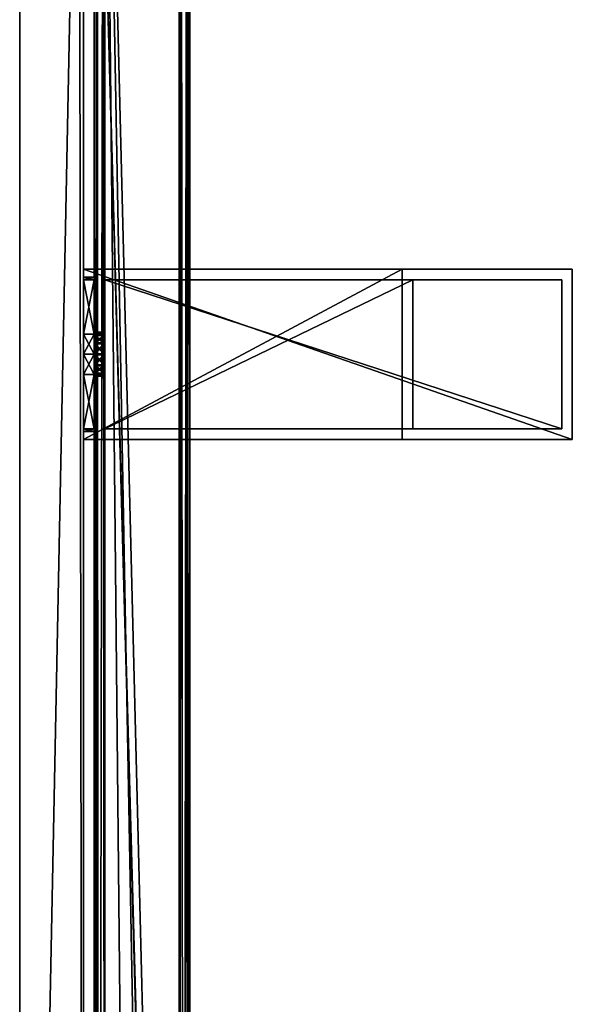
# Model space of a CAD drawing. Header units: metres. Extents: x 0 to 603, y -554 to 49.
# Tile 21 of 22: x 551 to 603, y -136 to -44. Entities that reach past the tile are written whole.
import ezdxf

# ---------------------------------------------------------------- set-up
doc = ezdxf.new("R2010")
doc.units = ezdxf.units.M

msp = doc.modelspace()

# ---------------------------------------------------------------- linework, layer by layer
at = {"layer": 'Y2A57'}
for points in [[(566.480103, -289.00177), (558.312683, 4.012834), (567.312683, 13.012834)], [(567.312683, -276.935669), (566.480103, -289.00177), (567.312683, 13.012834)], [(567.26355, 12.9637, 6.109252), (567.024475, 12.724623, 6.502149), (567.16156, -276.570007, 6.328299)], [(567.27948, -276.852844, 6.055089), (567.26355, 12.9637, 6.109252), (567.16156, -276.570007, 6.328299)], [(567.312683, 13.012834, 5.8), (567.26355, 12.9637, 6.109252), (567.27948, -276.852844, 6.055089)], [(567.312683, -276.935669, 5.8), (567.312683, 13.012834, 5.8), (567.27948, -276.852844, 6.055089)], [(567.312683, -276.935669, 5.8), (567.312683, -276.935669), (567.312683, 13.012834, 5.8)], [(567.312683, -276.935669), (567.312683, 13.012834), (567.312683, 13.012834, 5.8)], [(566.312256, 12.012419, 6.8), (566.312256, -274.90918, 6.8), (566.484253, 12.184372, 6.785111)], [(566.312256, -274.90918, 6.8), (566.705566, -275.611298, 6.719441), (566.484253, 12.184372, 6.785111)], [(566.484253, 12.184372, 6.785111), (566.705566, -275.611298, 6.719441), (567.024475, 12.724623, 6.502149)], [(567.16156, -276.570007, 6.328299), (567.024475, 12.724623, 6.502149), (566.705566, -275.611298, 6.719441)], [(566.312256, 12.012419, 6.8), (559.312683, 5.012834, 6.8), (566.312256, -274.90918, 6.8)], [(558.600647, 4.300764, 6.501865), (558.726807, -268.817932, 6.610183), (559.140747, 4.840896, 6.785042)], [(559.140747, 4.840896, 6.785042), (558.726807, -268.817932, 6.610183), (559.312683, -269.027802, 6.8)], [(559.312683, 5.012834, 6.8), (559.140747, 4.840896, 6.785042), (559.312683, -269.027802, 6.8)], [(562.064819, -270.450348, 6.8), (559.312683, 5.012834, 6.8), (559.312683, -269.027802, 6.8)], [(564.436768, -272.443329, 6.8), (559.312683, 5.012834, 6.8), (562.064819, -270.450348, 6.8)], [(566.312256, -274.90918, 6.8), (559.312683, 5.012834, 6.8), (564.436768, -272.443329, 6.8)], [(558.312683, 4.012834, 5.799586), (558.312683, -268.687012, 5.799586), (558.361694, 4.061841, 6.108867)], [(558.312683, -268.687012, 5.799586), (558.422424, -268.720306, 6.255084), (558.361694, 4.061841, 6.108867)], [(566.480103, -289.00177), (566.416992, -289.453064), (558.312683, 4.012834)], [(566.416992, -289.453064), (558.312683, -268.687012), (558.312683, 4.012834)], [(558.312683, -268.687012), (558.312683, -268.687012, 5.799586), (558.312683, 4.012834)], [(558.312683, -268.687012, 5.799586), (558.312683, 4.012834, 5.799586), (558.312683, 4.012834)], [(558.361694, 4.061841, 6.108867), (558.422424, -268.720306, 6.255084), (558.600647, 4.300764, 6.501865)], [(558.422424, -268.720306, 6.255084), (558.726807, -268.817932, 6.610183), (558.600647, 4.300764, 6.501865)]]:
    msp.add_3dface(points, dxfattribs=at)
at = {"layer": 'Y2A5701'}
for points in [[(557.299866, -67.795776, 805), (557.299866, -67.045776, 797), (557.299866, -68.045776, 798)], [(557.299866, -83.045776, 813), (557.299866, -67.045776, 813), (557.299866, -68.045776, 812)], [(557.299866, -68.045776, 812), (557.299866, -67.045776, 813), (557.299866, -68.045776, 806.887451)], [(557.299866, -68.045776, 806.887451), (557.299866, -67.045776, 813), (557.299866, -67.795776, 805)], [(557.299866, -67.045776, 813), (557.299866, -67.045776, 797), (557.299866, -67.795776, 805)], [(557.299866, -83.045776, 797), (557.299866, -68.045776, 798), (557.299866, -67.045776, 797)], [(603.299866, -67.045776, 797), (603.299866, -83.045776, 797), (557.299866, -67.045776, 797)], [(603.299866, -83.045776, 797), (557.299866, -83.045776, 797), (557.299866, -67.045776, 797)], [(603.299866, -67.045776, 1197), (557.299866, -67.045776, 1181), (557.299866, -67.045776, 1197)], [(557.299866, -67.045776, 1181), (603.299866, -67.045776, 1197), (587.299866, -67.045776, 1181)], [(603.299866, -67.045776, 797), (557.299866, -67.045776, 797), (587.299866, -67.045776, 813)], [(587.299866, -67.045776, 813), (557.299866, -67.045776, 797), (557.299866, -67.045776, 813)], [(587.299866, -83.045776, 813), (587.299866, -67.045776, 813), (557.299866, -83.045776, 813)], [(587.299866, -67.045776, 813), (557.299866, -67.045776, 813), (557.299866, -83.045776, 813)], [(557.299866, -67.795776, 1189), (557.299866, -67.045776, 1181), (557.299866, -68.045776, 1182)], [(557.299866, -83.045776, 1197), (557.299866, -67.045776, 1197), (557.299866, -68.045776, 1196)], [(557.299866, -68.045776, 1196), (557.299866, -67.045776, 1197), (557.299866, -68.045776, 1190.887451)], [(557.299866, -68.045776, 1190.887451), (557.299866, -67.045776, 1197), (557.299866, -67.795776, 1189)], [(557.299866, -67.045776, 1197), (557.299866, -67.045776, 1181), (557.299866, -67.795776, 1189)], [(557.299866, -83.045776, 1181), (557.299866, -68.045776, 1182), (557.299866, -67.045776, 1181)], [(603.299866, -67.045776, 1197), (557.299866, -67.045776, 1197), (603.299866, -83.045776, 1197)], [(557.299866, -67.045776, 1197), (557.299866, -83.045776, 1197), (603.299866, -83.045776, 1197)], [(587.299866, -83.045776, 1181), (557.299866, -83.045776, 1181), (587.299866, -67.045776, 1181)], [(557.299866, -83.045776, 1181), (557.299866, -67.045776, 1181), (587.299866, -67.045776, 1181)], [(587.299866, -83.045776, 1181), (587.299866, -67.045776, 1181), (587.299866, -83.045776, 813)], [(587.299866, -67.045776, 1181), (587.299866, -67.045776, 813), (587.299866, -83.045776, 813)], [(603.299866, -67.045776, 1197), (603.299866, -67.045776, 797), (587.299866, -67.045776, 1181)], [(587.299866, -67.045776, 1181), (603.299866, -67.045776, 797), (587.299866, -67.045776, 813)], [(603.299866, -83.045776, 797), (603.299866, -67.045776, 797), (603.299866, -83.045776, 1197)], [(603.299866, -67.045776, 797), (603.299866, -67.045776, 1197), (603.299866, -83.045776, 1197)], [(557.299866, -68.045776, 803.112549), (557.299866, -67.795776, 805), (557.299866, -68.045776, 798)], [(558.299866, -68.045776, 803.112549), (558.299866, -67.795776, 805), (557.299866, -68.045776, 803.112549)], [(558.299866, -67.795776, 805), (557.299866, -67.795776, 805), (557.299866, -68.045776, 803.112549)], [(558.299866, -67.795776, 805), (558.299866, -68.045776, 806.887451), (557.299866, -67.795776, 805)], [(558.299866, -68.045776, 806.887451), (557.299866, -68.045776, 806.887451), (557.299866, -67.795776, 805)], [(557.299866, -68.045776, 1187.112549), (557.299866, -67.795776, 1189), (557.299866, -68.045776, 1182)], [(557.299866, -68.045776, 1190.887451), (557.299866, -67.795776, 1189), (558.299866, -68.045776, 1190.887451)], [(557.299866, -67.795776, 1189), (558.299866, -67.795776, 1189), (558.299866, -68.045776, 1190.887451)], [(557.299866, -67.795776, 1189), (557.299866, -68.045776, 1187.112549), (558.299866, -67.795776, 1189)], [(557.299866, -68.045776, 1187.112549), (558.299866, -68.045776, 1187.112549), (558.299866, -67.795776, 1189)], [(557.299866, -73.158318, 812), (557.299866, -75.045776, 812.25), (557.299866, -68.045776, 812)], [(557.299866, -68.045776, 798), (557.299866, -75.045776, 797.75), (557.299866, -73.158318, 798)], [(557.299866, -75.045776, 812.25), (557.299866, -83.045776, 813), (557.299866, -68.045776, 812)], [(557.299866, -68.045776, 798), (557.299866, -83.045776, 797), (557.299866, -75.045776, 797.75)], [(558.299866, -68.045776, 798), (558.299866, -68.045776, 803.112549), (557.299866, -68.045776, 798)], [(558.299866, -68.045776, 803.112549), (557.299866, -68.045776, 803.112549), (557.299866, -68.045776, 798)], [(558.299866, -68.045776, 806.887451), (558.299866, -68.045776, 812), (557.299866, -68.045776, 806.887451)], [(558.299866, -68.045776, 812), (557.299866, -68.045776, 812), (557.299866, -68.045776, 806.887451)], [(557.299866, -68.045776, 812), (558.299866, -68.045776, 812), (557.299866, -73.158318, 812)], [(558.299866, -68.045776, 812), (558.299866, -73.158318, 812), (557.299866, -73.158318, 812)], [(558.299866, -68.045776, 798), (557.299866, -68.045776, 798), (558.299866, -73.158318, 798)], [(557.299866, -68.045776, 798), (557.299866, -73.158318, 798), (558.299866, -73.158318, 798)], [(557.299866, -73.158318, 1196), (557.299866, -75.045776, 1196.25), (557.299866, -68.045776, 1196)], [(557.299866, -68.045776, 1182), (557.299866, -75.045776, 1181.75), (557.299866, -73.158318, 1182)], [(557.299866, -75.045776, 1196.25), (557.299866, -83.045776, 1197), (557.299866, -68.045776, 1196)], [(557.299866, -68.045776, 1182), (557.299866, -83.045776, 1181), (557.299866, -75.045776, 1181.75)], [(558.299866, -68.045776, 1190.887451), (558.299866, -68.045776, 1196), (557.299866, -68.045776, 1190.887451)], [(558.299866, -68.045776, 1196), (557.299866, -68.045776, 1196), (557.299866, -68.045776, 1190.887451)], [(558.299866, -68.045776, 1182), (558.299866, -68.045776, 1187.112549), (557.299866, -68.045776, 1182)], [(558.299866, -68.045776, 1187.112549), (557.299866, -68.045776, 1187.112549), (557.299866, -68.045776, 1182)], [(557.299866, -68.045776, 1182), (557.299866, -73.158318, 1182), (558.299866, -68.045776, 1182)], [(557.299866, -73.158318, 1182), (558.299866, -73.158318, 1182), (558.299866, -68.045776, 1182)], [(558.299866, -68.045776, 1196), (558.299866, -73.158318, 1196), (557.299866, -68.045776, 1196)], [(558.299866, -73.158318, 1196), (557.299866, -73.158318, 1196), (557.299866, -68.045776, 1196)], [(558.299866, -72.979355, 805.048767), (558.299866, -73.280586, 806.075439), (558.299866, -67.795776, 805)], [(558.299866, -73.280586, 806.075439), (558.299866, -74.05481, 806.813965), (558.299866, -67.795776, 805)], [(558.299866, -67.795776, 805), (558.299866, -74.05481, 806.813965), (558.299866, -68.045776, 806.887451)], [(558.299866, -68.045776, 803.112549), (558.299866, -72.979355, 805.048767), (558.299866, -67.795776, 805)], [(558.299866, -72.979355, 1188.951172), (558.299866, -73.231812, 1189.990967), (558.299866, -67.795776, 1189)], [(558.299866, -73.231812, 1189.990967), (558.299866, -73.970329, 1190.765137), (558.299866, -67.795776, 1189)], [(558.299866, -67.795776, 1189), (558.299866, -73.970329, 1190.765137), (558.299866, -68.045776, 1190.887451)], [(558.299866, -68.045776, 1187.112549), (558.299866, -72.979355, 1188.951172), (558.299866, -67.795776, 1189)], [(558.299866, -73.158318, 812), (558.299866, -68.045776, 812), (558.299866, -74.05481, 806.813965)], [(558.299866, -74.05481, 806.813965), (558.299866, -68.045776, 812), (558.299866, -68.045776, 806.887451)], [(558.299866, -73.970329, 803.234802), (558.299866, -73.231812, 804.009033), (558.299866, -68.045776, 803.112549)], [(558.299866, -73.231812, 804.009033), (558.299866, -72.979355, 805.048767), (558.299866, -68.045776, 803.112549)], [(558.299866, -73.158318, 798), (558.299866, -74.997002, 802.933594), (558.299866, -68.045776, 798)], [(558.299866, -74.997002, 802.933594), (558.299866, -73.970329, 803.234802), (558.299866, -68.045776, 798)], [(558.299866, -68.045776, 798), (558.299866, -73.970329, 803.234802), (558.299866, -68.045776, 803.112549)], [(558.299866, -74.05481, 1187.186035), (558.299866, -68.045776, 1187.112549), (558.299866, -73.158318, 1182)], [(558.299866, -73.158318, 1182), (558.299866, -68.045776, 1187.112549), (558.299866, -68.045776, 1182)], [(558.299866, -73.970329, 1190.765137), (558.299866, -74.997002, 1191.066406), (558.299866, -68.045776, 1190.887451)], [(558.299866, -74.997002, 1191.066406), (558.299866, -73.158318, 1196), (558.299866, -68.045776, 1190.887451)], [(558.299866, -68.045776, 1190.887451), (558.299866, -73.158318, 1196), (558.299866, -68.045776, 1196)], [(558.299866, -74.05481, 1187.186035), (558.299866, -73.280586, 1187.924561), (558.299866, -68.045776, 1187.112549)], [(558.299866, -73.280586, 1187.924561), (558.299866, -72.979355, 1188.951172), (558.299866, -68.045776, 1187.112549)], [(602.299866, -68.045776, 798), (559.299866, -68.045776, 798), (602.299866, -82.045776, 798)], [(559.299866, -68.045776, 798), (559.299866, -82.045776, 798), (602.299866, -82.045776, 798)], [(588.299866, -82.045776, 812), (559.299866, -82.045776, 812), (588.299866, -68.045776, 812)], [(559.299866, -82.045776, 812), (559.299866, -68.045776, 812), (588.299866, -68.045776, 812)], [(559.299866, -68.045776, 1196), (559.299866, -68.045776, 1182), (602.299866, -68.045776, 1196)], [(559.299866, -68.045776, 1182), (588.299866, -68.045776, 1182), (602.299866, -68.045776, 1196)], [(602.299866, -68.045776, 798), (588.299866, -68.045776, 812), (559.299866, -68.045776, 798)], [(588.299866, -68.045776, 812), (559.299866, -68.045776, 812), (559.299866, -68.045776, 798)], [(559.299866, -68.045776, 812), (559.299866, -82.045776, 812), (559.299866, -75.094551, 807.066406)], [(559.299866, -82.045776, 798), (559.299866, -68.045776, 798), (559.299866, -74.997002, 802.933594)], [(559.299866, -74.997002, 802.933594), (559.299866, -68.045776, 798), (559.299866, -73.970329, 803.234802)], [(559.299866, -73.970329, 803.234802), (559.299866, -68.045776, 798), (559.299866, -73.231812, 804.009033)], [(559.299866, -73.231812, 804.009033), (559.299866, -68.045776, 798), (559.299866, -72.979355, 805.048767)], [(559.299866, -72.979355, 805.048767), (559.299866, -68.045776, 798), (559.299866, -73.280586, 806.075439)], [(559.299866, -68.045776, 798), (559.299866, -68.045776, 812), (559.299866, -73.280586, 806.075439)], [(559.299866, -73.280586, 806.075439), (559.299866, -68.045776, 812), (559.299866, -74.05481, 806.813965)], [(559.299866, -68.045776, 812), (559.299866, -75.094551, 807.066406), (559.299866, -74.05481, 806.813965)], [(602.299866, -68.045776, 1196), (602.299866, -82.045776, 1196), (559.299866, -68.045776, 1196)], [(602.299866, -82.045776, 1196), (559.299866, -82.045776, 1196), (559.299866, -68.045776, 1196)], [(588.299866, -82.045776, 1182), (588.299866, -68.045776, 1182), (559.299866, -82.045776, 1182)], [(588.299866, -68.045776, 1182), (559.299866, -68.045776, 1182), (559.299866, -82.045776, 1182)], [(559.299866, -82.045776, 1182), (559.299866, -68.045776, 1182), (559.299866, -74.05481, 1187.186035)], [(559.299866, -74.05481, 1187.186035), (559.299866, -68.045776, 1182), (559.299866, -73.280586, 1187.924561)], [(559.299866, -73.280586, 1187.924561), (559.299866, -68.045776, 1182), (559.299866, -72.979355, 1188.951172)], [(559.299866, -72.979355, 1188.951172), (559.299866, -68.045776, 1182), (559.299866, -73.231812, 1189.990967)], [(559.299866, -73.231812, 1189.990967), (559.299866, -68.045776, 1196), (559.299866, -73.970329, 1190.765137)], [(559.299866, -68.045776, 1196), (559.299866, -73.231812, 1189.990967), (559.299866, -68.045776, 1182)], [(559.299866, -73.970329, 1190.765137), (559.299866, -68.045776, 1196), (559.299866, -74.997002, 1191.066406)], [(559.299866, -68.045776, 1196), (559.299866, -82.045776, 1196), (559.299866, -74.997002, 1191.066406)], [(588.299866, -82.045776, 1182), (588.299866, -82.045776, 812), (588.299866, -68.045776, 1182)], [(588.299866, -82.045776, 812), (588.299866, -68.045776, 812), (588.299866, -68.045776, 1182)], [(602.299866, -68.045776, 1196), (588.299866, -68.045776, 1182), (602.299866, -68.045776, 798)], [(588.299866, -68.045776, 1182), (588.299866, -68.045776, 812), (602.299866, -68.045776, 798)], [(602.299866, -82.045776, 798), (602.299866, -82.045776, 1196), (602.299866, -68.045776, 798)], [(602.299866, -82.045776, 1196), (602.299866, -68.045776, 1196), (602.299866, -68.045776, 798)], [(558.299866, -73.280586, 806.075439), (558.299866, -72.979355, 805.048767), (559.299866, -73.280586, 806.075439)], [(559.299866, -73.280586, 806.075439), (558.299866, -72.979355, 805.048767), (559.299866, -72.979355, 805.048767)], [(558.299866, -72.979355, 805.048767), (558.299866, -73.231812, 804.009033), (559.299866, -72.979355, 805.048767)], [(559.299866, -72.979355, 805.048767), (558.299866, -73.231812, 804.009033), (559.299866, -73.231812, 804.009033)], [(559.299866, -73.280586, 1187.924561), (559.299866, -72.979355, 1188.951172), (558.299866, -73.280586, 1187.924561)], [(558.299866, -73.280586, 1187.924561), (559.299866, -72.979355, 1188.951172), (558.299866, -72.979355, 1188.951172)], [(559.299866, -72.979355, 1188.951172), (559.299866, -73.231812, 1189.990967), (558.299866, -72.979355, 1188.951172)], [(558.299866, -72.979355, 1188.951172), (559.299866, -73.231812, 1189.990967), (558.299866, -73.231812, 1189.990967)], [(558.299866, -73.158318, 812), (558.299866, -75.045776, 812.25), (557.299866, -73.158318, 812)], [(558.299866, -75.045776, 812.25), (557.299866, -75.045776, 812.25), (557.299866, -73.158318, 812)], [(558.299866, -75.045776, 797.75), (558.299866, -73.158318, 798), (557.299866, -75.045776, 797.75)], [(558.299866, -73.158318, 798), (557.299866, -73.158318, 798), (557.299866, -75.045776, 797.75)], [(557.299866, -73.158318, 1182), (557.299866, -75.045776, 1181.75), (558.299866, -73.158318, 1182)], [(557.299866, -75.045776, 1181.75), (558.299866, -75.045776, 1181.75), (558.299866, -73.158318, 1182)], [(557.299866, -75.045776, 1196.25), (557.299866, -73.158318, 1196), (558.299866, -75.045776, 1196.25)], [(557.299866, -73.158318, 1196), (558.299866, -73.158318, 1196), (558.299866, -75.045776, 1196.25)], [(558.299866, -73.158318, 798), (558.299866, -75.045776, 797.75), (558.299866, -74.997002, 802.933594)], [(558.299866, -75.045776, 812.25), (558.299866, -73.158318, 812), (558.299866, -75.094551, 807.066406)], [(558.299866, -75.094551, 807.066406), (558.299866, -73.158318, 812), (558.299866, -74.05481, 806.813965)], [(558.299866, -73.158318, 1196), (558.299866, -74.997002, 1191.066406), (558.299866, -75.045776, 1196.25)], [(558.299866, -75.045776, 1181.75), (558.299866, -74.05481, 1187.186035), (558.299866, -73.158318, 1182)], [(559.299866, -73.970329, 803.234802), (559.299866, -73.231812, 804.009033), (558.299866, -73.970329, 803.234802)], [(558.299866, -73.970329, 803.234802), (559.299866, -73.231812, 804.009033), (558.299866, -73.231812, 804.009033)], [(558.299866, -73.970329, 1190.765137), (558.299866, -73.231812, 1189.990967), (559.299866, -73.970329, 1190.765137)], [(559.299866, -73.970329, 1190.765137), (558.299866, -73.231812, 1189.990967), (559.299866, -73.231812, 1189.990967)], [(559.299866, -74.05481, 806.813965), (558.299866, -73.280586, 806.075439), (559.299866, -73.280586, 806.075439)], [(558.299866, -73.280586, 806.075439), (559.299866, -74.05481, 806.813965), (558.299866, -74.05481, 806.813965)], [(558.299866, -74.05481, 1187.186035), (559.299866, -73.280586, 1187.924561), (558.299866, -73.280586, 1187.924561)], [(559.299866, -73.280586, 1187.924561), (558.299866, -74.05481, 1187.186035), (559.299866, -74.05481, 1187.186035)], [(559.299866, -74.997002, 802.933594), (559.299866, -73.970329, 803.234802), (558.299866, -74.997002, 802.933594)], [(558.299866, -74.997002, 802.933594), (559.299866, -73.970329, 803.234802), (558.299866, -73.970329, 803.234802)], [(558.299866, -74.997002, 1191.066406), (558.299866, -73.970329, 1190.765137), (559.299866, -74.997002, 1191.066406)], [(559.299866, -74.997002, 1191.066406), (558.299866, -73.970329, 1190.765137), (559.299866, -73.970329, 1190.765137)], [(559.299866, -74.05481, 806.813965), (559.299866, -75.094551, 807.066406), (558.299866, -74.05481, 806.813965)], [(558.299866, -74.05481, 806.813965), (559.299866, -75.094551, 807.066406), (558.299866, -75.094551, 807.066406)], [(558.299866, -74.05481, 1187.186035), (558.299866, -75.094551, 1186.933594), (559.299866, -74.05481, 1187.186035)], [(559.299866, -74.05481, 1187.186035), (558.299866, -75.094551, 1186.933594), (559.299866, -75.094551, 1186.933594)], [(558.299866, -75.094551, 1186.933594), (558.299866, -74.05481, 1187.186035), (558.299866, -75.045776, 1181.75)], [(559.299866, -75.094551, 1186.933594), (559.299866, -82.045776, 1182), (559.299866, -74.05481, 1187.186035)], [(557.299866, -76.933235, 812), (557.299866, -83.045776, 813), (557.299866, -75.045776, 812.25)], [(557.299866, -75.045776, 797.75), (557.299866, -83.045776, 797), (557.299866, -76.933235, 798)], [(558.299866, -75.045776, 812.25), (558.299866, -76.933235, 812), (557.299866, -75.045776, 812.25)], [(558.299866, -76.933235, 812), (557.299866, -76.933235, 812), (557.299866, -75.045776, 812.25)], [(558.299866, -76.933235, 798), (558.299866, -75.045776, 797.75), (557.299866, -76.933235, 798)], [(558.299866, -75.045776, 797.75), (557.299866, -75.045776, 797.75), (557.299866, -76.933235, 798)], [(557.299866, -76.933235, 1196), (557.299866, -83.045776, 1197), (557.299866, -75.045776, 1196.25)], [(557.299866, -75.045776, 1181.75), (557.299866, -83.045776, 1181), (557.299866, -76.933235, 1182)], [(557.299866, -75.045776, 1181.75), (557.299866, -76.933235, 1182), (558.299866, -75.045776, 1181.75)], [(557.299866, -76.933235, 1182), (558.299866, -76.933235, 1182), (558.299866, -75.045776, 1181.75)], [(557.299866, -76.933235, 1196), (557.299866, -75.045776, 1196.25), (558.299866, -76.933235, 1196)], [(557.299866, -75.045776, 1196.25), (558.299866, -75.045776, 1196.25), (558.299866, -76.933235, 1196)], [(559.299866, -76.036751, 803.186035), (559.299866, -74.997002, 802.933594), (558.299866, -76.036751, 803.186035)], [(558.299866, -76.036751, 803.186035), (559.299866, -74.997002, 802.933594), (558.299866, -74.997002, 802.933594)], [(558.299866, -75.045776, 797.75), (558.299866, -76.933235, 798), (558.299866, -74.997002, 802.933594)], [(558.299866, -74.997002, 802.933594), (558.299866, -76.933235, 798), (558.299866, -76.036751, 803.186035)], [(558.299866, -76.036751, 1190.813965), (558.299866, -74.997002, 1191.066406), (559.299866, -76.036751, 1190.813965)], [(559.299866, -76.036751, 1190.813965), (558.299866, -74.997002, 1191.066406), (559.299866, -74.997002, 1191.066406)], [(558.299866, -74.997002, 1191.066406), (558.299866, -76.036751, 1190.813965), (558.299866, -75.045776, 1196.25)], [(558.299866, -76.933235, 812), (558.299866, -75.045776, 812.25), (558.299866, -75.094551, 807.066406)], [(558.299866, -75.045776, 1196.25), (558.299866, -76.036751, 1190.813965), (558.299866, -76.933235, 1196)], [(558.299866, -76.933235, 1182), (558.299866, -75.094551, 1186.933594), (558.299866, -75.045776, 1181.75)], [(559.299866, -75.094551, 807.066406), (559.299866, -76.121231, 806.765198), (558.299866, -75.094551, 807.066406)], [(558.299866, -75.094551, 807.066406), (559.299866, -76.121231, 806.765198), (558.299866, -76.121231, 806.765198)], [(558.299866, -76.121231, 806.765198), (558.299866, -82.045776, 806.887451), (558.299866, -75.094551, 807.066406)], [(558.299866, -82.045776, 806.887451), (558.299866, -82.045776, 812), (558.299866, -75.094551, 807.066406)], [(558.299866, -75.094551, 807.066406), (558.299866, -82.045776, 812), (558.299866, -76.933235, 812)], [(558.299866, -75.094551, 1186.933594), (558.299866, -76.121231, 1187.234863), (559.299866, -75.094551, 1186.933594)], [(559.299866, -75.094551, 1186.933594), (558.299866, -76.121231, 1187.234863), (559.299866, -76.121231, 1187.234863)], [(558.299866, -76.933235, 1182), (558.299866, -82.045776, 1182), (558.299866, -75.094551, 1186.933594)], [(558.299866, -82.045776, 1182), (558.299866, -82.045776, 1187.112549), (558.299866, -75.094551, 1186.933594)], [(558.299866, -75.094551, 1186.933594), (558.299866, -82.045776, 1187.112549), (558.299866, -76.121231, 1187.234863)], [(559.299866, -76.036751, 803.186035), (559.299866, -82.045776, 798), (559.299866, -74.997002, 802.933594)], [(559.299866, -74.997002, 1191.066406), (559.299866, -82.045776, 1196), (559.299866, -76.036751, 1190.813965)], [(559.299866, -75.094551, 807.066406), (559.299866, -82.045776, 812), (559.299866, -76.121231, 806.765198)], [(559.299866, -76.121231, 1187.234863), (559.299866, -82.045776, 1182), (559.299866, -75.094551, 1186.933594)], [(559.299866, -76.036751, 803.186035), (558.299866, -76.810966, 803.924561), (559.299866, -76.810966, 803.924561)], [(558.299866, -76.810966, 803.924561), (559.299866, -76.036751, 803.186035), (558.299866, -76.036751, 803.186035)], [(558.299866, -76.933235, 798), (558.299866, -82.045776, 798), (558.299866, -76.036751, 803.186035)], [(558.299866, -76.036751, 803.186035), (558.299866, -82.045776, 798), (558.299866, -82.045776, 803.112549)], [(558.299866, -82.045776, 803.112549), (558.299866, -76.810966, 803.924561), (558.299866, -76.036751, 803.186035)], [(558.299866, -76.036751, 1190.813965), (559.299866, -76.810966, 1190.075439), (558.299866, -76.810966, 1190.075439)], [(559.299866, -76.810966, 1190.075439), (558.299866, -76.036751, 1190.813965), (559.299866, -76.036751, 1190.813965)], [(558.299866, -76.036751, 1190.813965), (558.299866, -82.045776, 1190.887451), (558.299866, -76.933235, 1196)], [(558.299866, -76.036751, 1190.813965), (558.299866, -82.295776, 1189), (558.299866, -82.045776, 1190.887451)], [(558.299866, -76.810966, 1190.075439), (558.299866, -82.295776, 1189), (558.299866, -76.036751, 1190.813965)], [(559.299866, -76.121231, 806.765198), (559.299866, -76.859741, 805.990967), (558.299866, -76.121231, 806.765198)], [(558.299866, -76.121231, 806.765198), (559.299866, -76.859741, 805.990967), (558.299866, -76.859741, 805.990967)], [(558.299866, -76.859741, 805.990967), (558.299866, -82.045776, 806.887451), (558.299866, -76.121231, 806.765198)], [(558.299866, -76.121231, 1187.234863), (558.299866, -76.859741, 1188.009033), (559.299866, -76.121231, 1187.234863)], [(559.299866, -76.121231, 1187.234863), (558.299866, -76.859741, 1188.009033), (559.299866, -76.859741, 1188.009033)], [(558.299866, -76.121231, 1187.234863), (558.299866, -82.045776, 1187.112549), (558.299866, -76.859741, 1188.009033)], [(558.299866, -76.810966, 803.924561), (558.299866, -77.112206, 804.951233), (559.299866, -76.810966, 803.924561)], [(559.299866, -76.810966, 803.924561), (558.299866, -77.112206, 804.951233), (559.299866, -77.112206, 804.951233)], [(558.299866, -76.810966, 803.924561), (558.299866, -82.045776, 803.112549), (558.299866, -77.112206, 804.951233)], [(559.299866, -76.810966, 1190.075439), (559.299866, -77.112206, 1189.048828), (558.299866, -76.810966, 1190.075439)], [(558.299866, -76.810966, 1190.075439), (559.299866, -77.112206, 1189.048828), (558.299866, -77.112206, 1189.048828)], [(558.299866, -77.112206, 1189.048828), (558.299866, -82.295776, 1189), (558.299866, -76.810966, 1190.075439)], [(559.299866, -76.810966, 803.924561), (559.299866, -82.045776, 798), (559.299866, -76.036751, 803.186035)], [(559.299866, -82.045776, 1196), (559.299866, -76.810966, 1190.075439), (559.299866, -76.036751, 1190.813965)], [(559.299866, -76.121231, 806.765198), (559.299866, -82.045776, 812), (559.299866, -76.859741, 805.990967)], [(559.299866, -76.859741, 1188.009033), (559.299866, -82.045776, 1182), (559.299866, -76.121231, 1187.234863)], [(559.299866, -77.112206, 804.951233), (559.299866, -82.045776, 798), (559.299866, -76.810966, 803.924561)], [(559.299866, -82.045776, 1196), (559.299866, -82.045776, 1182), (559.299866, -76.810966, 1190.075439)], [(559.299866, -76.810966, 1190.075439), (559.299866, -82.045776, 1182), (559.299866, -77.112206, 1189.048828)], [(557.299866, -76.933235, 798), (557.299866, -83.045776, 797), (557.299866, -82.045776, 798)], [(557.299866, -82.045776, 812), (557.299866, -83.045776, 813), (557.299866, -76.933235, 812)], [(558.299866, -76.933235, 798), (557.299866, -76.933235, 798), (558.299866, -82.045776, 798)], [(557.299866, -76.933235, 798), (557.299866, -82.045776, 798), (558.299866, -82.045776, 798)], [(557.299866, -76.933235, 812), (558.299866, -76.933235, 812), (557.299866, -82.045776, 812)], [(558.299866, -76.933235, 812), (558.299866, -82.045776, 812), (557.299866, -82.045776, 812)], [(557.299866, -76.933235, 1182), (557.299866, -83.045776, 1181), (557.299866, -82.045776, 1182)], [(557.299866, -82.045776, 1196), (557.299866, -83.045776, 1197), (557.299866, -76.933235, 1196)], [(558.299866, -76.933235, 1196), (558.299866, -82.045776, 1196), (557.299866, -76.933235, 1196)], [(558.299866, -82.045776, 1196), (557.299866, -82.045776, 1196), (557.299866, -76.933235, 1196)], [(557.299866, -76.933235, 1182), (557.299866, -82.045776, 1182), (558.299866, -76.933235, 1182)], [(557.299866, -82.045776, 1182), (558.299866, -82.045776, 1182), (558.299866, -76.933235, 1182)], [(558.299866, -77.112206, 804.951233), (558.299866, -76.859741, 805.990967), (559.299866, -77.112206, 804.951233)], [(559.299866, -77.112206, 804.951233), (558.299866, -76.859741, 805.990967), (559.299866, -76.859741, 805.990967)], [(558.299866, -77.112206, 804.951233), (558.299866, -82.295776, 805), (558.299866, -76.859741, 805.990967)], [(558.299866, -82.295776, 805), (558.299866, -82.045776, 806.887451), (558.299866, -76.859741, 805.990967)], [(559.299866, -77.112206, 1189.048828), (559.299866, -76.859741, 1188.009033), (558.299866, -77.112206, 1189.048828)], [(558.299866, -77.112206, 1189.048828), (559.299866, -76.859741, 1188.009033), (558.299866, -76.859741, 1188.009033)], [(558.299866, -82.295776, 1189), (558.299866, -76.859741, 1188.009033), (558.299866, -82.045776, 1187.112549)], [(558.299866, -76.859741, 1188.009033), (558.299866, -82.295776, 1189), (558.299866, -77.112206, 1189.048828)], [(558.299866, -76.933235, 1196), (558.299866, -82.045776, 1190.887451), (558.299866, -82.045776, 1196)], [(558.299866, -77.112206, 804.951233), (558.299866, -82.045776, 803.112549), (558.299866, -82.295776, 805)], [(559.299866, -82.045776, 812), (559.299866, -82.045776, 798), (559.299866, -76.859741, 805.990967)], [(559.299866, -76.859741, 805.990967), (559.299866, -82.045776, 798), (559.299866, -77.112206, 804.951233)], [(559.299866, -77.112206, 1189.048828), (559.299866, -82.045776, 1182), (559.299866, -76.859741, 1188.009033)], [(557.299866, -82.045776, 798), (557.299866, -83.045776, 797), (557.299866, -82.045776, 803.112549)], [(557.299866, -82.045776, 803.112549), (557.299866, -83.045776, 797), (557.299866, -82.295776, 805)], [(557.299866, -82.295776, 805), (557.299866, -83.045776, 813), (557.299866, -82.045776, 806.887451)], [(557.299866, -82.045776, 806.887451), (557.299866, -83.045776, 813), (557.299866, -82.045776, 812)], [(558.299866, -82.045776, 806.887451), (558.299866, -82.295776, 805), (557.299866, -82.045776, 806.887451)], [(558.299866, -82.295776, 805), (557.299866, -82.295776, 805), (557.299866, -82.045776, 806.887451)], [(558.299866, -82.295776, 805), (558.299866, -82.045776, 803.112549), (557.299866, -82.295776, 805)], [(558.299866, -82.045776, 803.112549), (557.299866, -82.045776, 803.112549), (557.299866, -82.295776, 805)], [(558.299866, -82.045776, 803.112549), (558.299866, -82.045776, 798), (557.299866, -82.045776, 803.112549)], [(558.299866, -82.045776, 798), (557.299866, -82.045776, 798), (557.299866, -82.045776, 803.112549)], [(558.299866, -82.045776, 812), (558.299866, -82.045776, 806.887451), (557.299866, -82.045776, 812)], [(558.299866, -82.045776, 806.887451), (557.299866, -82.045776, 806.887451), (557.299866, -82.045776, 812)], [(557.299866, -82.045776, 1182), (557.299866, -83.045776, 1181), (557.299866, -82.045776, 1187.112549)], [(557.299866, -82.045776, 1187.112549), (557.299866, -83.045776, 1181), (557.299866, -82.295776, 1189)], [(557.299866, -82.295776, 1189), (557.299866, -83.045776, 1197), (557.299866, -82.045776, 1190.887451)], [(557.299866, -82.045776, 1190.887451), (557.299866, -83.045776, 1197), (557.299866, -82.045776, 1196)], [(557.299866, -82.045776, 1187.112549), (557.299866, -82.295776, 1189), (558.299866, -82.045776, 1187.112549)], [(557.299866, -82.295776, 1189), (558.299866, -82.295776, 1189), (558.299866, -82.045776, 1187.112549)], [(557.299866, -82.295776, 1189), (557.299866, -82.045776, 1190.887451), (558.299866, -82.295776, 1189)], [(557.299866, -82.045776, 1190.887451), (558.299866, -82.045776, 1190.887451), (558.299866, -82.295776, 1189)], [(558.299866, -82.045776, 1196), (558.299866, -82.045776, 1190.887451), (557.299866, -82.045776, 1196)], [(558.299866, -82.045776, 1190.887451), (557.299866, -82.045776, 1190.887451), (557.299866, -82.045776, 1196)], [(558.299866, -82.045776, 1187.112549), (558.299866, -82.045776, 1182), (557.299866, -82.045776, 1187.112549)], [(558.299866, -82.045776, 1182), (557.299866, -82.045776, 1182), (557.299866, -82.045776, 1187.112549)], [(557.299866, -83.045776, 797), (557.299866, -83.045776, 813), (557.299866, -82.295776, 805)], [(557.299866, -83.045776, 1181), (557.299866, -83.045776, 1197), (557.299866, -82.295776, 1189)], [(602.299866, -82.045776, 1196), (559.299866, -82.045776, 1182), (559.299866, -82.045776, 1196)], [(559.299866, -82.045776, 1182), (602.299866, -82.045776, 1196), (588.299866, -82.045776, 1182)], [(602.299866, -82.045776, 798), (559.299866, -82.045776, 798), (588.299866, -82.045776, 812)], [(588.299866, -82.045776, 812), (559.299866, -82.045776, 798), (559.299866, -82.045776, 812)], [(602.299866, -82.045776, 1196), (602.299866, -82.045776, 798), (588.299866, -82.045776, 1182)], [(588.299866, -82.045776, 1182), (602.299866, -82.045776, 798), (588.299866, -82.045776, 812)], [(557.299866, -83.045776, 1197), (557.299866, -83.045776, 1181), (603.299866, -83.045776, 1197)], [(557.299866, -83.045776, 1181), (587.299866, -83.045776, 1181), (603.299866, -83.045776, 1197)], [(603.299866, -83.045776, 797), (587.299866, -83.045776, 813), (557.299866, -83.045776, 797)], [(587.299866, -83.045776, 813), (557.299866, -83.045776, 813), (557.299866, -83.045776, 797)], [(603.299866, -83.045776, 1197), (587.299866, -83.045776, 1181), (603.299866, -83.045776, 797)], [(587.299866, -83.045776, 1181), (587.299866, -83.045776, 813), (603.299866, -83.045776, 797)]]:
    msp.add_3dface(points, dxfattribs=at)
at = {"layer": 'Y2A57012'}
for points in [[(551.299866, -279.099579, 13.5), (556.900391, 1.544305, 13.5), (557.299866, -279.099579, 13.5)], [(551.299866, -14.996019, 13.5), (556.900391, 1.544305, 13.5), (551.299866, -279.099579, 13.5)], [(551.299866, -279.099579, 1980.5), (556.900391, 1.544305, 1980.5), (551.299866, -14.996019, 1980.5)], [(557.299866, -279.099579, 1980.5), (556.900391, 1.544305, 1980.5), (551.299866, -279.099579, 1980.5)], [(557.299866, -279.099579, 13.5), (556.900391, 1.544305, 13.5), (557.299866, -15.045778, 13.5)], [(557.299866, -15.045778, 1980.5), (556.900391, 1.544305, 1980.5), (557.299866, -279.099579, 1980.5)], [(551.299866, -14.996019, 13.5), (551.299866, -279.099579, 13.5), (551.299866, -14.996019, 1980.5)], [(551.299866, -279.099579, 13.5), (551.299866, -279.099579, 1980.5), (551.299866, -14.996019, 1980.5)], [(557.299866, -279.099579, 13.5), (557.299866, -15.045778, 13.5), (557.299866, -279.099579, 1980.5)], [(557.299866, -15.045778, 13.5), (557.299866, -15.045778, 1980.5), (557.299866, -279.099579, 1980.5)]]:
    msp.add_3dface(points, dxfattribs=at)

doc.saveas('drawing.dxf')
